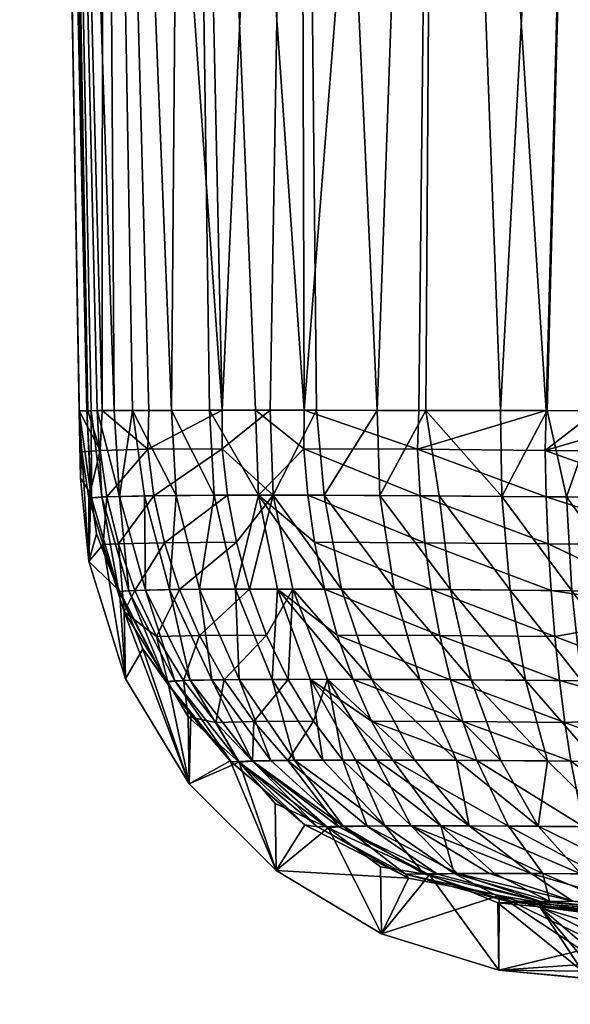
# Model space of a CAD drawing. Extents: x -0.0375 to 0.0375, y -0.058 to -0.0005.
# Tile 2 of 29: x -0.0375 to -0.0359, y -0.0128 to -0.0099. Entities that reach past the tile are written whole.
import ezdxf

# ---------------------------------------------------------------- set-up
doc = ezdxf.new("R2010")
doc.units = 0
doc.layers.add('mesh', color=7, linetype='CONTINUOUS')

msp = doc.modelspace()

# ---------------------------------------------------------------- meshes
at = {"layer": 'mesh'}
mesh = msp.add_polyface(dxfattribs=at)
corners = [(-0.0374028, -0.0060184, 0.0739003), (-0.0374911, -0.0009603, 0.0028997), (-0.0374911, -0.0009603, 0.0739003), (-0.0374028, -0.0060184, 0.0028997), (-0.0373121, -0.0112142, 0.0253829), (-0.0373783, -0.0060184, 0.0025949), (-0.0372479, -0.0110153, 0.0024613), (-0.0372447, -0.0060184, 0.0021401), (-0.0366676, -0.0060184, 0.0013973), (-0.0367522, -0.0110143, 0.0016042), (-0.0366165, -0.0110143, 0.001468), (-0.0364373, -0.0110145, 0.0013564), (-0.0362599, -0.0060184, 0.0011553), (-0.0360735, -0.0110151, 0.0011872), (-0.0358051, -0.0060184, 0.0010217), (-0.0356812, -0.0110158, 0.0011064), (-0.0355003, -0.0060184, 0.0009972), (-0.0358051, -0.0060184, 0.0757783), (-0.0359386, -0.0110153, 0.0756478), (-0.0362599, -0.0060184, 0.0756446), (-0.0370027, -0.0060184, 0.0750675), (-0.0367958, -0.0110143, 0.0751521), (-0.0369319, -0.0110143, 0.0750165), (-0.0370436, -0.0110145, 0.0748373), (-0.0372447, -0.0060184, 0.0746599), (-0.0372128, -0.0110151, 0.0744734), (-0.0373783, -0.0060184, 0.0742051), (-0.0372936, -0.0110158, 0.0740812), (-0.0374654, -0.0009603, 0.0025809), (-0.0372902, -0.0110156, 0.0026094), (-0.0373156, -0.0110162, 0.0028997), (-0.0370027, -0.0060184, 0.0017324), (-0.0368946, -0.0110143, 0.0017472), (-0.0371106, -0.0110147, 0.0020853), (-0.0358192, -0.0009603, 0.0009346), (-0.0355003, -0.0009603, 0.0009089), (-0.0367218, -0.0009603, 0.0013276), (-0.0362952, -0.0009603, 0.0010744), (-0.0373256, -0.0009603, 0.0021049), (-0.0370725, -0.0009603, 0.0016783), (-0.0355003, -0.0060184, 0.0758028), (-0.0358191, -0.0009603, 0.0758654), (-0.0357905, -0.0110156, 0.0756902), (-0.035543, -0.0110161, 0.0757124), (-0.0366528, -0.0110143, 0.0752946), (-0.0366676, -0.0060184, 0.0754027), (-0.0363147, -0.0110147, 0.0755106), (-0.0374654, -0.0009603, 0.0742192), (-0.0370724, -0.0009603, 0.0751218), (-0.0373256, -0.0009603, 0.0746952), (-0.036295, -0.0009603, 0.0757256), (-0.0367216, -0.0009603, 0.0754725)]
mesh.append_faces([[corners[k] for k in face] for face in [(0, 1, 2, 2), (0, 3, 1, 1), (4, 3, 0, 0), (5, 6, 7, 7), (8, 9, 10, 10), (11, 12, 8, 8), (12, 13, 14, 14), (15, 16, 14, 14), (17, 18, 19, 19), (20, 21, 22, 22), (23, 24, 20, 20), (24, 25, 26, 26), (27, 0, 26, 26), (3, 28, 1, 1), (3, 5, 28, 28), (3, 29, 5, 5), (30, 29, 3, 3), (31, 32, 8, 8), (7, 32, 31, 31), (33, 32, 7, 7), (34, 16, 35, 35), (34, 14, 16, 16), (34, 12, 14, 14), (8, 36, 31, 31), (12, 36, 8, 8), (12, 37, 36, 36), (34, 37, 12, 12), (5, 38, 28, 28), (7, 38, 5, 5), (31, 38, 7, 7), (36, 39, 31, 31), (40, 17, 41, 41), (40, 42, 17, 17), (43, 42, 40, 40), (20, 44, 21, 21), (45, 44, 20, 20), (19, 44, 45, 45), (46, 44, 19, 19), (47, 26, 0, 0), (47, 24, 26, 26), (20, 48, 45, 45), (24, 48, 20, 20), (47, 49, 24, 24), (19, 50, 17, 17), (45, 50, 19, 19), (48, 51, 45, 45)]])
mesh = msp.add_polyface(dxfattribs=at)
corners = [(-0.0374028, -0.0060184, 0.0739003), (-0.0373156, -0.0110162, 0.0739003), (-0.0373121, -0.0112142, 0.0514171), (-0.0373121, -0.0112142, 0.0253829), (-0.0364373, -0.0110145, 0.0013564), (-0.0366676, -0.0060184, 0.0013973), (-0.0366165, -0.0110143, 0.001468), (-0.0358051, -0.0060184, 0.0010217), (-0.0359355, -0.0110153, 0.0011373), (-0.0357897, -0.0110156, 0.0011196), (-0.0360735, -0.0110151, 0.0011872), (-0.0356812, -0.0110158, 0.0011064), (-0.0355003, -0.0110162, 0.0010844), (-0.0355003, -0.0060184, 0.0009972), (-0.0356828, -0.0112719, 0.0011204), (-0.0365934, -0.0112648, 0.0014827), (-0.0367522, -0.0110143, 0.0016042), (-0.0367437, -0.0112645, 0.0016125), (-0.0371137, -0.0111293, 0.002082), (-0.0372479, -0.0110153, 0.0024613), (-0.037254, -0.0111323, 0.002458), (-0.0372804, -0.0110156, 0.0741897), (-0.0372796, -0.0112719, 0.0740828), (-0.0372936, -0.0110158, 0.0740812), (-0.0369319, -0.0110143, 0.0750165), (-0.0369173, -0.0112648, 0.0749934), (-0.0370436, -0.0110145, 0.0748373), (-0.0367958, -0.0110143, 0.0751521), (-0.0367874, -0.0112645, 0.0751437), (-0.036318, -0.0111293, 0.0755137), (-0.0359386, -0.0110153, 0.0756478), (-0.035942, -0.0111323, 0.075654), (-0.0370027, -0.0060184, 0.0750675), (-0.0373783, -0.0060184, 0.0742051), (-0.0372627, -0.0110153, 0.0743355), (-0.0372128, -0.0110151, 0.0744734), (-0.0373156, -0.0110162, 0.0028997), (-0.0374028, -0.0060184, 0.0028997), (-0.0372447, -0.0060184, 0.0021401), (-0.0371106, -0.0110147, 0.0020853), (-0.0373783, -0.0060184, 0.0025949), (-0.0372902, -0.0110156, 0.0026094), (-0.0368946, -0.0110143, 0.0017472), (-0.0362935, -0.0110147, 0.0012668), (-0.0362599, -0.0060184, 0.0011553), (-0.0355035, -0.0112608, 0.0011188), (-0.0364297, -0.0112655, 0.0013703), (-0.036894, -0.0111278, 0.0017464), (-0.0357905, -0.0110156, 0.0756902), (-0.0372812, -0.0112608, 0.0739035), (-0.0370297, -0.0112655, 0.0748297), (-0.0371587, -0.0110148, 0.0746229), (-0.0366528, -0.0110143, 0.0752946), (-0.0366536, -0.0111278, 0.075294), (-0.0363147, -0.0110147, 0.0755106), (-0.035543, -0.0110161, 0.0757124), (-0.0362599, -0.0060184, 0.0756446), (-0.0358051, -0.0060184, 0.0757783), (-0.0372447, -0.0060184, 0.0746599)]
mesh.append_faces([[corners[k] for k in face] for face in [(0, 1, 2, 2), (3, 0, 2, 2), (4, 5, 6, 6), (7, 8, 9, 9), (7, 10, 8, 8), (11, 7, 9, 9), (12, 13, 11, 11), (9, 14, 11, 11), (6, 15, 4, 4), (16, 17, 6, 6), (18, 19, 20, 20), (21, 22, 23, 23), (24, 25, 26, 26), (27, 28, 24, 24), (29, 30, 31, 31), (26, 32, 24, 24), (33, 34, 21, 21), (33, 35, 34, 34), (23, 33, 21, 21), (1, 0, 23, 23), (36, 37, 3, 3), (38, 19, 39, 39), (40, 41, 19, 19), (5, 42, 16, 16), (43, 44, 4, 4), (44, 43, 10, 10), (20, 19, 41, 41), (11, 45, 12, 12), (4, 46, 43, 43), (42, 47, 16, 16), (42, 18, 47, 47), (39, 18, 42, 42), (18, 39, 19, 19), (20, 41, 36, 36), (31, 30, 48, 48), (23, 49, 1, 1), (26, 50, 51, 51), (52, 53, 27, 27), (52, 29, 53, 53), (54, 29, 52, 52), (29, 54, 30, 30), (31, 48, 55, 55), (56, 30, 54, 54), (57, 48, 30, 30), (51, 58, 26, 26), (58, 51, 35, 35)]])
mesh = msp.add_polyface(dxfattribs=at)
corners = [(-0.0368785, -0.0112647, 0.0017582), (-0.0370956, -0.0112662, 0.0020897), (-0.0370645, -0.0114046, 0.0021031), (-0.0372341, -0.0112692, 0.002461), (-0.0372002, -0.0114075, 0.0024668), (-0.0371515, -0.0115454, 0.0024754), (-0.036852, -0.0114031, 0.0017785), (-0.0370198, -0.0115425, 0.0021225), (-0.0371137, -0.0111293, 0.002082), (-0.037254, -0.0111323, 0.002458), (-0.036894, -0.0111278, 0.0017464), (-0.0367437, -0.0112645, 0.0016125), (-0.0372875, -0.0114602, 0.0514182), (-0.0373121, -0.0112142, 0.0253829), (-0.0373121, -0.0112142, 0.0514171), (-0.0372875, -0.0114602, 0.0253817), (-0.0372627, -0.0110153, 0.0743355), (-0.0372128, -0.0110151, 0.0744734), (-0.0371965, -0.011268, 0.07447), (-0.0370436, -0.0110145, 0.0748373), (-0.0369173, -0.0112648, 0.0749934), (-0.0370297, -0.0112655, 0.0748297), (-0.0369319, -0.0110143, 0.0750165), (-0.0367874, -0.0112645, 0.0751437), (-0.0371987, -0.011548, 0.0740772), (-0.0372646, -0.0113785, 0.073905), (-0.0372796, -0.0112719, 0.0740828), (-0.0372488, -0.0112697, 0.0742786), (-0.0371694, -0.011546, 0.0742633), (-0.0372804, -0.0110156, 0.0741897), (-0.0370499, -0.0115429, 0.0746205), (-0.0371231, -0.0112665, 0.0746545), (-0.0369611, -0.0115419, 0.074787), (-0.0368544, -0.0115413, 0.0749426), (-0.0371197, -0.0115443, 0.0744452), (-0.0373156, -0.0110162, 0.0028997), (-0.0373078, -0.0111367, 0.0028552), (-0.0372872, -0.0112735, 0.0028533), (-0.0372447, -0.0114098, 0.0028946), (-0.0372812, -0.0112608, 0.0739035), (-0.0373156, -0.0110162, 0.0739003), (-0.0372936, -0.0110158, 0.0740812), (-0.0371587, -0.0110148, 0.0746229), (-0.0371969, -0.0115459, 0.0739072)]
mesh.append_faces([[corners[k] for k in face] for face in [(0, 1, 2, 2), (1, 3, 4, 4), (4, 2, 1, 1), (4, 5, 2, 2), (2, 6, 0, 0), (2, 7, 6, 6), (3, 8, 9, 9), (1, 8, 3, 3), (1, 10, 8, 8), (0, 10, 1, 1), (0, 11, 10, 10), (6, 11, 0, 0), (12, 13, 14, 14), (12, 15, 13, 13), (16, 17, 18, 18), (19, 20, 21, 21), (22, 23, 20, 20), (24, 25, 26, 26), (27, 18, 28, 28), (27, 16, 18, 18), (29, 16, 27, 27), (27, 26, 29, 29), (27, 24, 26, 26), (28, 24, 27, 27), (21, 30, 31, 31), (20, 32, 21, 21), (23, 33, 20, 20), (18, 31, 34, 34), (9, 35, 36, 36), (3, 37, 38, 38), (4, 3, 38, 38), (37, 9, 36, 36), (3, 9, 37, 37), (37, 15, 38, 38), (36, 15, 37, 37), (36, 13, 15, 15), (35, 13, 36, 36), (14, 39, 12, 12), (14, 40, 39, 39), (12, 39, 25, 25), (41, 26, 39, 39), (42, 21, 31, 31), (26, 25, 39, 39), (24, 43, 25, 25), (18, 42, 31, 31), (17, 42, 18, 18)]])
mesh = msp.add_polyface(dxfattribs=at)
corners = [(-0.0359355, -0.0110153, 0.0011373), (-0.0360735, -0.0110151, 0.0011872), (-0.0360701, -0.011268, 0.0012035), (-0.0364373, -0.0110145, 0.0013564), (-0.0365934, -0.0112648, 0.0014827), (-0.0364297, -0.0112655, 0.0013703), (-0.0366165, -0.0110143, 0.001468), (-0.0367437, -0.0112645, 0.0016125), (-0.0367522, -0.0110143, 0.0016042), (-0.036894, -0.0111278, 0.0017464), (-0.0356772, -0.011548, 0.0012013), (-0.035505, -0.0113785, 0.0011354), (-0.0356828, -0.0112719, 0.0011204), (-0.0358787, -0.0112697, 0.0011511), (-0.0358633, -0.011546, 0.0012306), (-0.0357897, -0.0110156, 0.0011196), (-0.0362206, -0.0115429, 0.00135), (-0.0362545, -0.0112665, 0.0012769), (-0.036387, -0.0115419, 0.0014389), (-0.0365426, -0.0115413, 0.0015456), (-0.0368136, -0.0115411, 0.0018075), (-0.0366854, -0.011541, 0.001669), (-0.036852, -0.0114031, 0.0017785), (-0.0360453, -0.0115443, 0.0012803), (-0.0366418, -0.0112647, 0.0752785), (-0.0363103, -0.0112662, 0.0754955), (-0.0362969, -0.0114046, 0.0754645), (-0.0367958, -0.0110143, 0.0751521), (-0.0366536, -0.0111278, 0.075294), (-0.0367874, -0.0112645, 0.0751437), (-0.035939, -0.0112692, 0.0756341), (-0.0359332, -0.0114075, 0.0756002), (-0.0359246, -0.0115454, 0.0755515), (-0.0366215, -0.0114031, 0.0752519), (-0.0362775, -0.0115425, 0.0754198), (-0.0365925, -0.0115411, 0.0752136), (-0.0367309, -0.011541, 0.0750854), (-0.036318, -0.0111293, 0.0755137), (-0.035942, -0.0111323, 0.075654), (-0.0130171, -0.0112142, 0.0010878), (-0.0355003, -0.0110162, 0.0010844), (-0.0355035, -0.0112608, 0.0011188), (-0.0130183, -0.0114602, 0.0011125), (-0.0356812, -0.0110158, 0.0011064), (-0.0362935, -0.0110147, 0.0012668), (-0.035543, -0.0110161, 0.0757124), (-0.0355448, -0.0111367, 0.0757078), (-0.0355467, -0.0112735, 0.0756872), (-0.0355054, -0.0114098, 0.0756446), (-0.0130183, -0.0114602, 0.0756874), (-0.0130199, -0.0118059, 0.0755792)]
mesh.append_faces([[corners[k] for k in face] for face in [(0, 1, 2, 2), (3, 4, 5, 5), (6, 7, 4, 4), (8, 9, 7, 7), (10, 11, 12, 12), (13, 2, 14, 14), (13, 0, 2, 2), (15, 0, 13, 13), (13, 12, 15, 15), (13, 10, 12, 12), (14, 10, 13, 13), (5, 16, 17, 17), (4, 18, 5, 5), (7, 19, 4, 4), (20, 21, 7, 7), (22, 20, 7, 7), (2, 17, 23, 23), (24, 25, 26, 26), (27, 28, 29, 29), (25, 30, 31, 31), (31, 26, 25, 25), (31, 32, 26, 26), (26, 33, 24, 24), (26, 34, 33, 33), (35, 36, 29, 29), (30, 37, 38, 38), (25, 37, 30, 30), (25, 28, 37, 37), (24, 28, 25, 25), (24, 29, 28, 28), (33, 29, 24, 24), (33, 35, 29, 29), (39, 40, 41, 41), (42, 41, 11, 11), (43, 12, 41, 41), (44, 5, 17, 17), (12, 11, 41, 41), (2, 44, 17, 17), (1, 44, 2, 2), (38, 45, 46, 46), (30, 47, 48, 48), (31, 30, 48, 48), (47, 38, 46, 46), (30, 38, 47, 47), (49, 47, 46, 46), (50, 48, 47, 47)]])
mesh = msp.add_polyface(dxfattribs=at)
corners = [(-0.0371515, -0.0115454, 0.0024754), (-0.0370198, -0.0115425, 0.0021225), (-0.0370645, -0.0114046, 0.0021031), (-0.0370874, -0.0116807, 0.0024866), (-0.0370079, -0.0118111, 0.0025003), (-0.0368879, -0.0118085, 0.0021788), (-0.036961, -0.0116779, 0.0021478), (-0.0369133, -0.0119344, 0.002516), (-0.0368136, -0.0115411, 0.0018075), (-0.036852, -0.0114031, 0.0017785), (-0.0371792, -0.0118059, 0.0514199), (-0.0372875, -0.0114602, 0.0253817), (-0.0372875, -0.0114602, 0.0514182), (-0.0371792, -0.0118059, 0.0253801), (-0.0369913, -0.0121155, 0.0514214), (-0.0368679, -0.0120505, 0.0740455), (-0.036987, -0.0119118, 0.0739119), (-0.0370604, -0.0118134, 0.0740648), (-0.0370337, -0.0118116, 0.0742344), (-0.0371197, -0.0115443, 0.0744452), (-0.0369884, -0.01181, 0.0744001), (-0.0371694, -0.011546, 0.0742633), (-0.0371965, -0.011268, 0.07447), (-0.0371987, -0.011548, 0.0740772), (-0.0369611, -0.0115419, 0.074787), (-0.0369249, -0.0118088, 0.0745598), (-0.0370499, -0.0115429, 0.0746205), (-0.036844, -0.0118079, 0.0747114), (-0.0368544, -0.0115413, 0.0749426), (-0.036751, -0.0120465, 0.0744727), (-0.0370297, -0.0112655, 0.0748297), (-0.0369173, -0.0112648, 0.0749934), (-0.0371231, -0.0112665, 0.0746545), (-0.0372002, -0.0114075, 0.0024668), (-0.0372447, -0.0114098, 0.0028946), (-0.0371827, -0.0116078, 0.002892), (-0.0370539, -0.0118149, 0.00284), (-0.0369947, -0.0119174, 0.002888), (-0.0369913, -0.0121155, 0.0253786), (-0.0372646, -0.0113785, 0.073905), (-0.0371969, -0.0115459, 0.0739072), (-0.0371278, -0.0117169, 0.0739095)]
mesh.append_faces([[corners[k] for k in face] for face in [(0, 1, 2, 2), (0, 3, 1, 1), (4, 5, 6, 6), (4, 7, 5, 5), (1, 8, 9, 9), (1, 6, 8, 8), (3, 6, 1, 1), (3, 4, 6, 6), (10, 11, 12, 12), (10, 13, 11, 11), (14, 13, 10, 10), (15, 16, 17, 17), (18, 19, 20, 20), (21, 19, 18, 18), (21, 22, 19, 19), (21, 17, 23, 23), (18, 17, 21, 21), (18, 15, 17, 17), (24, 25, 26, 26), (24, 27, 25, 25), (28, 27, 24, 24), (27, 29, 25, 25), (30, 24, 26, 26), (31, 28, 24, 24), (20, 26, 25, 25), (19, 26, 20, 20), (19, 32, 26, 26), (33, 34, 35, 35), (35, 0, 33, 33), (35, 3, 0, 0), (35, 36, 3, 3), (37, 7, 4, 4), (36, 4, 3, 3), (36, 37, 4, 4), (38, 37, 36, 36), (38, 35, 13, 13), (36, 35, 38, 38), (34, 13, 35, 35), (34, 11, 13, 13), (12, 39, 40, 40), (40, 10, 12, 12), (41, 10, 40, 40), (41, 14, 10, 10), (16, 41, 17, 17), (17, 40, 23, 23), (17, 41, 40, 40)]])
mesh = msp.add_polyface(dxfattribs=at)
corners = [(-0.0367, -0.0118072, 0.0018918), (-0.0366251, -0.0119307, 0.0019465), (-0.0365833, -0.0118071, 0.0017657), (-0.036801, -0.0119319, 0.0022151), (-0.0368879, -0.0118085, 0.0021788), (-0.0369133, -0.0119344, 0.002516), (-0.036387, -0.0115419, 0.0014389), (-0.0361598, -0.0118088, 0.0014751), (-0.0362206, -0.0115429, 0.00135), (-0.0363115, -0.0118079, 0.001556), (-0.0365426, -0.0115413, 0.0015456), (-0.0364532, -0.0118073, 0.0016533), (-0.0366854, -0.011541, 0.001669), (-0.036763, -0.0116766, 0.0018453), (-0.0360727, -0.0120465, 0.001649), (-0.0362035, -0.0120457, 0.0017188), (-0.0363258, -0.0120452, 0.0018027), (-0.0364297, -0.0112655, 0.0013703), (-0.0365934, -0.0112648, 0.0014827), (-0.0367437, -0.0112645, 0.0016125), (-0.0368136, -0.0115411, 0.0018075), (-0.036961, -0.0116779, 0.0021478), (-0.0364381, -0.012045, 0.0018997), (-0.0360001, -0.01181, 0.0014116), (-0.0360453, -0.0115443, 0.0012803), (-0.0362545, -0.0112665, 0.0012769), (-0.0365082, -0.0118072, 0.0751), (-0.0364535, -0.0119307, 0.0750251), (-0.0366343, -0.0118071, 0.0749833), (-0.0361848, -0.0119319, 0.075201), (-0.0362212, -0.0118085, 0.0752879), (-0.0359246, -0.0115454, 0.0755515), (-0.0362775, -0.0115425, 0.0754198), (-0.0362969, -0.0114046, 0.0754645), (-0.0368544, -0.0115413, 0.0749426), (-0.0367467, -0.0118073, 0.0748532), (-0.036844, -0.0118079, 0.0747114), (-0.0367309, -0.011541, 0.0750854), (-0.0365547, -0.0116766, 0.0751629), (-0.0366812, -0.0120457, 0.0746035), (-0.0365973, -0.0120452, 0.0747258), (-0.0367874, -0.0112645, 0.0751437), (-0.0365925, -0.0115411, 0.0752136), (-0.0362522, -0.0116779, 0.075361), (-0.0358997, -0.0118111, 0.0754079), (-0.0366215, -0.0114031, 0.0752519), (-0.0359134, -0.0116807, 0.0754874), (-0.0365003, -0.012045, 0.0748381)]
mesh.append_faces([[corners[k] for k in face] for face in [(0, 1, 2, 2), (0, 3, 1, 1), (4, 3, 0, 0), (4, 5, 3, 3), (6, 7, 8, 8), (6, 9, 7, 7), (10, 9, 6, 6), (10, 11, 9, 9), (12, 11, 10, 10), (0, 13, 4, 4), (0, 12, 13, 13), (2, 12, 0, 0), (2, 11, 12, 12), (9, 14, 7, 7), (11, 15, 9, 9), (2, 16, 11, 11), (17, 6, 8, 8), (18, 10, 6, 6), (19, 12, 10, 10), (20, 13, 12, 12), (21, 13, 20, 20), (21, 4, 13, 13), (22, 16, 2, 2), (23, 8, 7, 7), (24, 25, 8, 8), (26, 27, 28, 28), (26, 29, 27, 27), (30, 29, 26, 26), (31, 32, 33, 33), (34, 35, 36, 36), (37, 35, 34, 34), (26, 38, 30, 30), (26, 37, 38, 38), (28, 37, 26, 26), (28, 35, 37, 37), (35, 39, 36, 36), (28, 40, 35, 35), (41, 37, 34, 34), (42, 38, 37, 37), (43, 38, 42, 42), (43, 30, 38, 38), (44, 30, 43, 43), (32, 42, 45, 45), (32, 43, 42, 42), (46, 43, 32, 32), (47, 40, 28, 28)]])
mesh = msp.add_polyface(dxfattribs=at)
corners = [(-0.0359829, -0.0123791, 0.0021894), (-0.0363369, -0.0122392, 0.0021508), (-0.036106, -0.0123791, 0.0023085), (-0.0358364, -0.0123799, 0.0021005), (-0.0361659, -0.0122393, 0.0019856), (-0.0359627, -0.0122403, 0.0018622), (-0.0358606, -0.0124613, 0.0024706), (-0.035674, -0.0123813, 0.0020462), (-0.0357374, -0.0122422, 0.0017868), (-0.0359349, -0.0120476, 0.0015942), (-0.0357919, -0.0120489, 0.0015551), (-0.0360001, -0.01181, 0.0014116), (-0.0358344, -0.0118116, 0.0013663), (-0.0360453, -0.0115443, 0.0012803), (-0.0358633, -0.011546, 0.0012306), (-0.0360701, -0.011268, 0.0012035), (-0.0356649, -0.0118134, 0.0013396), (-0.0356772, -0.011548, 0.0012013), (-0.0356455, -0.0120505, 0.001532), (-0.0362035, -0.0120457, 0.0017188), (-0.0360727, -0.0120465, 0.001649), (-0.0361598, -0.0118088, 0.0014751), (-0.0362206, -0.0115429, 0.00135), (-0.0362212, -0.0118085, 0.0752879), (-0.0358839, -0.0119344, 0.0753132), (-0.0361848, -0.0119319, 0.075201), (-0.0359246, -0.0115454, 0.0755515), (-0.0359134, -0.0116807, 0.0754874), (-0.0362775, -0.0115425, 0.0754198), (-0.0360504, -0.0122401, 0.074867), (-0.0357879, -0.012381, 0.0746597), (-0.0359483, -0.0123797, 0.0745998), (-0.0358278, -0.0122419, 0.0749501), (-0.0361438, -0.0120462, 0.075101), (-0.0358664, -0.0120485, 0.0752045), (-0.0362492, -0.0122392, 0.0747369), (-0.0360915, -0.0123791, 0.074506), (-0.0359294, -0.0124613, 0.0742606), (-0.0362106, -0.0123791, 0.0743828), (-0.0358997, -0.0118111, 0.0754079), (-0.0362522, -0.0116779, 0.075361), (-0.0355162, -0.0122359, 0.0017495), (-0.035508, -0.0116078, 0.0755827), (-0.0359332, -0.0114075, 0.0756002), (-0.03556, -0.0118149, 0.0754539), (-0.0355924, -0.0122445, 0.074982), (-0.0356182, -0.0123829, 0.0746827), (-0.035512, -0.0119174, 0.0753947), (-0.0355732, -0.0120517, 0.0752442)]
mesh.append_faces([[corners[k] for k in face] for face in [(0, 1, 2, 2), (3, 4, 0, 0), (3, 5, 4, 4), (6, 0, 2, 2), (7, 5, 3, 3), (8, 5, 7, 7), (8, 9, 5, 5), (10, 9, 8, 8), (10, 11, 9, 9), (12, 11, 10, 10), (12, 13, 11, 11), (14, 13, 12, 12), (14, 15, 13, 13), (14, 16, 17, 17), (12, 16, 14, 14), (12, 18, 16, 16), (10, 18, 12, 12), (5, 19, 4, 4), (5, 20, 19, 19), (9, 20, 5, 5), (9, 21, 20, 20), (11, 21, 9, 9), (13, 22, 11, 11), (23, 24, 25, 25), (26, 27, 28, 28), (29, 30, 31, 31), (29, 32, 30, 30), (33, 32, 29, 29), (33, 34, 32, 32), (31, 35, 29, 29), (31, 36, 35, 35), (37, 38, 36, 36), (39, 24, 23, 23), (27, 39, 40, 40), (34, 25, 24, 24), (33, 25, 34, 34), (8, 41, 10, 10), (42, 26, 43, 43), (42, 27, 26, 26), (42, 44, 27, 27), (45, 32, 34, 34), (46, 30, 32, 32), (47, 24, 39, 39), (44, 39, 27, 27), (44, 47, 39, 39), (34, 24, 48, 48)]])
mesh = msp.add_polyface(dxfattribs=at)
corners = [(-0.0358319, -0.0126879, 0.0446288), (-0.0358319, -0.0126879, 0.0481236), (-0.0310184, -0.0127649, 0.0465816), (-0.0282692, -0.0127649, 0.0232365), (-0.0358337, -0.0125839, 0.0135649), (-0.0358329, -0.0126268, 0.0184409), (-0.0267251, -0.0127649, 0.0206559), (-0.0358345, -0.0125391, 0.0084898), (-0.0249461, -0.0127649, 0.0182313), (-0.0358353, -0.0124933, 0.0032882), (-0.0295649, -0.0127649, 0.0259503), (-0.0358319, -0.0126879, 0.0253758), (-0.0358319, -0.0126879, 0.0269591), (-0.0358322, -0.0126674, 0.0230511), (-0.0358319, -0.0126879, 0.030415), (-0.0313678, -0.0127649, 0.0316813), (-0.0358319, -0.0126879, 0.033941), (-0.0318591, -0.0127649, 0.0346482), (-0.0358319, -0.0126879, 0.0375062), (-0.0320705, -0.0127649, 0.037648), (-0.0358319, -0.0126879, 0.0410793), (-0.032, -0.0127649, 0.0406544), (-0.0358319, -0.0126879, 0.0514241), (-0.0358319, -0.0126867, 0.0515628), (-0.030116, -0.0127649, 0.0494502), (-0.0358326, -0.0126474, 0.0560168), (-0.0289489, -0.0127649, 0.0522218), (-0.0358341, -0.0125617, 0.0657522), (-0.025864, -0.0127649, 0.0573772), (-0.0358333, -0.0126056, 0.0607679), (-0.0358349, -0.0125163, 0.0708998), (-0.0355196, -0.0124897, 0.0742353), (-0.0338036, -0.0125049, 0.0742351), (-0.0275274, -0.0127649, 0.0548719), (-0.0316483, -0.0127649, 0.043641), (-0.0356455, -0.0120505, 0.001532), (-0.0355119, -0.0119118, 0.001413), (-0.0356649, -0.0118134, 0.0013396), (-0.0355195, -0.012478, 0.0743577), (-0.0357503, -0.0124625, 0.0743513), (-0.0355193, -0.0124662, 0.0744815), (-0.0357258, -0.0124851, 0.0741714), (-0.035519, -0.0124439, 0.0023227), (-0.0355826, -0.0124882, 0.0025786), (-0.0312016, -0.0125278, 0.0025653), (-0.0357015, -0.0124618, 0.0023479), (-0.0356908, -0.0124854, 0.0026027), (-0.035674, -0.0123813, 0.0020462), (-0.0355183, -0.0123931, 0.002055), (-0.0357374, -0.0122422, 0.0017868), (-0.0355162, -0.0122359, 0.0017495), (-0.0355137, -0.0120475, 0.0015293), (-0.0355095, -0.0117169, 0.0012722), (-0.0355072, -0.0115459, 0.001203), (-0.0356772, -0.011548, 0.0012013), (-0.035505, -0.0113785, 0.0011354), (-0.0357919, -0.0120489, 0.0015551), (-0.0355153, -0.0121729, 0.075138), (-0.0355924, -0.0122445, 0.074982), (-0.0355732, -0.0120517, 0.0752442), (-0.0355178, -0.0123595, 0.0748276), (-0.0356182, -0.0123829, 0.0746827), (-0.0359332, -0.0114075, 0.0756002), (-0.0355054, -0.0114098, 0.0756446), (-0.035508, -0.0116078, 0.0755827), (-0.0358664, -0.0120485, 0.0752045), (-0.0358278, -0.0122419, 0.0749501), (-0.0357879, -0.012381, 0.0746597), (-0.0358839, -0.0119344, 0.0753132), (-0.035512, -0.0119174, 0.0753947)]
mesh.append_faces([[corners[k] for k in face] for face in [(0, 1, 2, 2), (3, 4, 5, 5), (6, 7, 4, 4), (8, 9, 7, 7), (10, 11, 12, 12), (10, 13, 11, 11), (14, 15, 12, 12), (16, 17, 14, 14), (18, 19, 16, 16), (20, 21, 18, 18), (22, 2, 1, 1), (23, 24, 22, 22), (25, 26, 23, 23), (27, 28, 29, 29), (30, 31, 32, 32), (33, 25, 29, 29), (2, 34, 0, 0), (20, 0, 34, 34), (35, 36, 37, 37), (38, 39, 40, 40), (38, 32, 31, 31), (30, 41, 31, 31), (42, 43, 44, 44), (43, 45, 46, 46), (42, 45, 43, 43), (42, 47, 45, 45), (48, 47, 42, 42), (47, 48, 49, 49), (50, 51, 35, 35), (48, 50, 49, 49), (36, 52, 37, 37), (35, 51, 36, 36), (37, 53, 54, 54), (37, 52, 53, 53), (54, 53, 55, 55), (56, 50, 35, 35), (57, 58, 59, 59), (60, 61, 58, 58), (40, 39, 61, 61), (41, 38, 31, 31), (41, 39, 38, 38), (62, 63, 64, 64), (58, 65, 59, 59), (61, 66, 58, 58), (39, 67, 61, 61), (59, 68, 69, 69)]])
mesh = msp.add_polyface(dxfattribs=at)
corners = [(-0.036701, -0.0120462, 0.0022562), (-0.0365501, -0.0122419, 0.0025722), (-0.036467, -0.0122401, 0.0023496), (-0.0368045, -0.0120485, 0.0025336), (-0.0365388, -0.0120451, 0.0020086), (-0.036801, -0.0119319, 0.0022151), (-0.0369133, -0.0119344, 0.002516), (-0.0366251, -0.0119307, 0.0019465), (-0.0365833, -0.0118071, 0.0017657), (-0.0364381, -0.012045, 0.0018997), (-0.0369913, -0.0121155, 0.0514214), (-0.0369913, -0.0121155, 0.0253786), (-0.0371792, -0.0118059, 0.0253801), (-0.0367346, -0.012371, 0.0514226), (-0.0367346, -0.012371, 0.0253774), (-0.0364241, -0.0125576, 0.0514235), (-0.0364241, -0.0125576, 0.0253765), (-0.0366132, -0.0122422, 0.0741374), (-0.0368058, -0.0120476, 0.0743349), (-0.0365378, -0.0122403, 0.0743627), (-0.0368449, -0.0120489, 0.0741919), (-0.0369884, -0.01181, 0.0744001), (-0.0370337, -0.0118116, 0.0742344), (-0.0368679, -0.0120505, 0.0740455), (-0.036844, -0.0118079, 0.0747114), (-0.0366812, -0.0120457, 0.0746035), (-0.036751, -0.0120465, 0.0744727), (-0.0367467, -0.0118073, 0.0748532), (-0.0365973, -0.0120452, 0.0747258), (-0.0364144, -0.0122393, 0.0745659), (-0.0369249, -0.0118088, 0.0745598), (-0.036738, -0.0121729, 0.0028846), (-0.036582, -0.0122445, 0.0028075), (-0.0368442, -0.0120517, 0.0028268), (-0.0369947, -0.0119174, 0.002888), (-0.0368707, -0.0120475, 0.0739137), (-0.0366505, -0.0122359, 0.0739162), (-0.036987, -0.0119118, 0.0739119), (-0.0371278, -0.0117169, 0.0739095), (-0.036345, -0.0123931, 0.0739183)]
mesh.append_faces([[corners[k] for k in face] for face in [(0, 1, 2, 2), (0, 3, 1, 1), (2, 4, 0, 0), (3, 5, 6, 6), (0, 5, 3, 3), (0, 7, 5, 5), (4, 7, 0, 0), (4, 8, 7, 7), (9, 8, 4, 4), (10, 11, 12, 12), (13, 11, 10, 10), (13, 14, 11, 11), (15, 14, 13, 13), (15, 16, 14, 14), (17, 18, 19, 19), (20, 18, 17, 17), (20, 21, 18, 18), (22, 21, 20, 20), (20, 23, 22, 22), (24, 25, 26, 26), (27, 28, 25, 25), (29, 25, 28, 28), (19, 26, 25, 25), (18, 26, 19, 19), (18, 30, 26, 26), (21, 30, 18, 18), (31, 32, 33, 33), (32, 3, 33, 33), (32, 1, 3, 3), (33, 6, 34, 34), (3, 6, 33, 33), (16, 32, 14, 14), (11, 33, 34, 34), (14, 33, 11, 11), (14, 31, 33, 33), (32, 31, 14, 14), (13, 35, 36, 36), (10, 35, 13, 13), (10, 37, 35, 35), (38, 37, 10, 10), (13, 36, 39, 39), (36, 35, 23, 23), (17, 36, 20, 20), (39, 36, 17, 17), (23, 35, 37, 37), (20, 36, 23, 23)]])
mesh = msp.add_polyface(dxfattribs=at)
corners = [(-0.036467, -0.0122401, 0.0023496), (-0.0362597, -0.012381, 0.0026121), (-0.0361999, -0.0123797, 0.0024517), (-0.0365501, -0.0122419, 0.0025722), (-0.0359513, -0.0124625, 0.0026497), (-0.0364381, -0.012045, 0.0018997), (-0.0365388, -0.0120451, 0.0020086), (-0.0363369, -0.0122392, 0.0021508), (-0.0361659, -0.0122393, 0.0019856), (-0.0359829, -0.0123791, 0.0021894), (-0.036106, -0.0123791, 0.0023085), (-0.0363115, -0.0118079, 0.001556), (-0.0362035, -0.0120457, 0.0017188), (-0.0360727, -0.0120465, 0.001649), (-0.0364532, -0.0118073, 0.0016533), (-0.0363258, -0.0120452, 0.0018027), (-0.036078, -0.0126643, 0.051424), (-0.0364241, -0.0125576, 0.0253765), (-0.0364241, -0.0125576, 0.0514235), (-0.036078, -0.0126643, 0.0253759), (-0.0365003, -0.012045, 0.0748381), (-0.0363914, -0.0120451, 0.0749388), (-0.0362492, -0.0122392, 0.0747369), (-0.0364144, -0.0122393, 0.0745659), (-0.0362106, -0.0123791, 0.0743828), (-0.0360915, -0.0123791, 0.074506), (-0.0362995, -0.0123799, 0.0742364), (-0.0365378, -0.0122403, 0.0743627), (-0.0360504, -0.0122401, 0.074867), (-0.0361438, -0.0120462, 0.075101), (-0.0360521, -0.0124618, 0.0741015), (-0.0363538, -0.0123813, 0.074074), (-0.0366132, -0.0122422, 0.0741374), (-0.0364535, -0.0119307, 0.0750251), (-0.0361848, -0.0119319, 0.075201), (-0.0366343, -0.0118071, 0.0749833), (-0.0365973, -0.0120452, 0.0747258), (-0.0366812, -0.0120457, 0.0746035), (-0.0364276, -0.0123595, 0.0028822), (-0.0362827, -0.0123829, 0.0027818), (-0.036582, -0.0122445, 0.0028075), (-0.0360815, -0.0124662, 0.0028807), (-0.0367346, -0.012371, 0.0514226), (-0.036345, -0.0123931, 0.0739183), (-0.0360772, -0.0124439, 0.073919)]
mesh.append_faces([[corners[k] for k in face] for face in [(0, 1, 2, 2), (0, 3, 1, 1), (4, 2, 1, 1), (5, 6, 7, 7), (8, 5, 7, 7), (9, 8, 7, 7), (0, 7, 6, 6), (2, 7, 0, 0), (2, 10, 7, 7), (11, 12, 13, 13), (14, 15, 12, 12), (8, 15, 5, 5), (8, 12, 15, 15), (16, 17, 18, 18), (16, 19, 17, 17), (20, 21, 22, 22), (23, 20, 22, 22), (24, 22, 25, 25), (24, 23, 22, 22), (26, 23, 24, 24), (26, 27, 23, 23), (28, 21, 29, 29), (28, 22, 21, 21), (30, 26, 24, 24), (31, 26, 30, 30), (31, 27, 26, 26), (32, 27, 31, 31), (29, 33, 34, 34), (21, 33, 29, 29), (21, 35, 33, 33), (20, 35, 21, 21), (23, 36, 20, 20), (27, 37, 23, 23), (38, 39, 40, 40), (41, 4, 39, 39), (39, 3, 40, 40), (39, 1, 3, 3), (4, 1, 39, 39), (39, 17, 19, 19), (17, 38, 40, 40), (39, 38, 17, 17), (42, 43, 18, 18), (18, 44, 16, 16), (43, 44, 18, 18), (43, 31, 44, 44), (31, 43, 32, 32)]])
mesh = msp.add_polyface(dxfattribs=at)
corners = [(-0.0359577, -0.012478, 0.0028805), (-0.0359513, -0.0124625, 0.0026497), (-0.0360815, -0.0124662, 0.0028807), (-0.0358606, -0.0124613, 0.0024706), (-0.0361999, -0.0123797, 0.0024517), (-0.036106, -0.0123791, 0.0023085), (-0.0357015, -0.0124618, 0.0023479), (-0.0359829, -0.0123791, 0.0021894), (-0.0358364, -0.0123799, 0.0021005), (-0.035674, -0.0123813, 0.0020462), (-0.036078, -0.0126643, 0.0253759), (-0.0358319, -0.0126879, 0.0253758), (-0.0358322, -0.0126674, 0.0230511), (-0.036078, -0.0126643, 0.051424), (-0.0358319, -0.0126879, 0.0514241), (-0.0358319, -0.0126879, 0.0481236), (-0.0358319, -0.0126867, 0.0515628), (-0.0358326, -0.0126474, 0.0560168), (-0.0358319, -0.0126879, 0.0269591), (-0.0358319, -0.0126879, 0.030415), (-0.0358319, -0.0126879, 0.033941), (-0.0358319, -0.0126879, 0.0410793), (-0.0358319, -0.0126879, 0.0375062), (-0.0358319, -0.0126879, 0.0446288), (-0.0358353, -0.0124933, 0.0032882), (-0.0358353, -0.0124897, 0.0028803), (-0.0358345, -0.0125391, 0.0084898), (-0.0358337, -0.0125839, 0.0135649), (-0.0358329, -0.0126268, 0.0184409), (-0.0358333, -0.0126056, 0.0607679), (-0.0357503, -0.0124625, 0.0743513), (-0.0359483, -0.0123797, 0.0745998), (-0.0357879, -0.012381, 0.0746597), (-0.0359294, -0.0124613, 0.0742606), (-0.0360915, -0.0123791, 0.074506), (-0.0360521, -0.0124618, 0.0741015), (-0.0362106, -0.0123791, 0.0743828), (-0.0356908, -0.0124854, 0.0026027), (-0.0358213, -0.0124882, 0.0739826), (-0.0357258, -0.0124851, 0.0741714), (-0.0358349, -0.0125163, 0.0708998), (-0.0360772, -0.0124439, 0.073919), (-0.0358341, -0.0125617, 0.0657522), (-0.0362827, -0.0123829, 0.0027818), (-0.0363538, -0.0123813, 0.074074)]
mesh.append_faces([[corners[k] for k in face] for face in [(0, 1, 2, 2), (3, 4, 1, 1), (3, 5, 4, 4), (6, 7, 3, 3), (6, 8, 7, 7), (9, 8, 6, 6), (10, 11, 12, 12), (13, 14, 15, 15), (13, 16, 14, 14), (17, 16, 13, 13), (10, 18, 11, 11), (10, 19, 18, 18), (20, 19, 10, 10), (13, 21, 22, 22), (13, 23, 21, 21), (15, 23, 13, 13), (0, 24, 25, 25), (0, 26, 24, 24), (27, 26, 0, 0), (0, 28, 27, 27), (0, 12, 28, 28), (2, 12, 0, 0), (2, 10, 12, 12), (13, 29, 17, 17), (22, 10, 13, 13), (22, 20, 10, 10), (30, 31, 32, 32), (33, 31, 30, 30), (33, 34, 31, 31), (35, 36, 33, 33), (37, 25, 24, 24), (38, 39, 40, 40), (37, 0, 25, 25), (37, 1, 0, 0), (37, 3, 1, 1), (37, 6, 3, 3), (41, 42, 29, 29), (41, 40, 42, 42), (38, 40, 41, 41), (43, 10, 2, 2), (13, 41, 29, 29), (39, 33, 30, 30), (39, 35, 33, 33), (38, 35, 39, 39), (41, 35, 38, 38), (41, 44, 35, 35)]])

doc.saveas('drawing.dxf')
